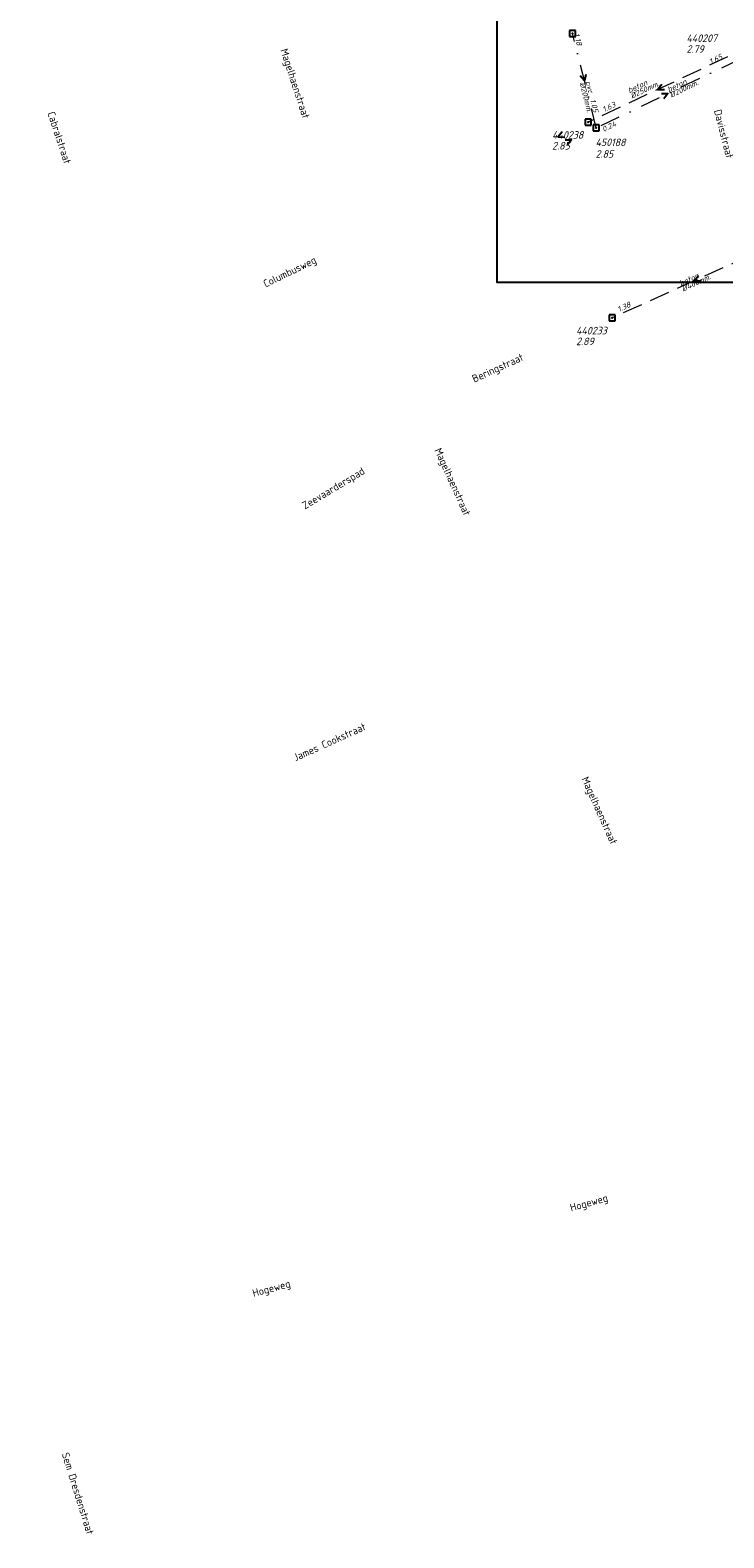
# Model space of a CAD drawing. Header units: metres. Extents: x 152202 to 157341, y 461610 to 468701.
# Tile 143 of 238: x 155950 to 156123, y 463179 to 463554. Entities that reach past the tile are written whole.
import ezdxf
from ezdxf.enums import TextEntityAlignment as Align

# ---------------------------------------------------------------- set-up
doc = ezdxf.new("R2010")
doc.units = ezdxf.units.M
doc.header["$PDMODE"] = 64
doc.header["$PDSIZE"] = 1.5
doc.linetypes.add('RI-HWA', pattern=[7.4, 5, -2.4])
doc.linetypes.add('RI-VWA', pattern=[11, 5, -3, 0, -3])
doc.layers.get('0').update_dxf_attribs({"linetype": 'CONTINUOUS'})
doc.layers.get('DEFPOINTS').update_dxf_attribs({"linetype": 'CONTINUOUS'})
for name, color, linetype, lineweight in [('B-OI-RI-HWA-BOB-T18', 150, 'CONTINUOUS', 18), ('B-OI-RI-HWA-MATERIAAL-T18', 150, 'CONTINUOUS', 18), ('B-OI-RI-HWA-PUTDEKSELHOOGTE-T25', 150, 'CONTINUOUS', 25), ('B-OI-RI-HWA-PUTNUMMER-T25', 150, 'CONTINUOUS', 25), ('B-OI-RI-HWA_DIAMETER-T18', 150, 'CONTINUOUS', 18), ('B-OI-RI-HWA_RIOOLPUT-S', 150, 'CONTINUOUS', 25), ('B-OI-RI-HWA_TRANSPORTLEIDING-G', 150, 'RI-HWA', 18), ('B-OI-RI-STROOMRICHTING-S', 252, 'CONTINUOUS', 25), ('B-OI-RI-VWA-BOB-T18', 34, 'CONTINUOUS', 18), ('B-OI-RI-VWA-DIAMETER-T18', 34, 'CONTINUOUS', 18), ('B-OI-RI-VWA-MATERIAAL-T18', 34, 'CONTINUOUS', 18), ('B-OI-RI-VWA_PUTDEKSELHOOGTE-T25', 34, 'CONTINUOUS', 25), ('B-OI-RI-VWA_PUTNUMMER-T25', 34, 'CONTINUOUS', 25), ('B-OI-RI-VWA_RIOOLPUT-S', 34, 'CONTINUOUS', 25), ('B-OI-RI-VWA_TRANSPORTLEIDING-G', 34, 'RI-VWA', 18), ('B-RO-OG-TOPOGRAFIE-T18', 2, 'CONTINUOUS', 18)]:
    doc.layers.add(name, color=color, linetype=linetype, lineweight=lineweight)
doc.styles.add('NLCS-ISO-M200-T18', font='NLCS-ISO.ttf', dxfattribs={"height": 360})
doc.styles.add('NLCS-ISO-M750-T18_CURSIEF', font='NLCS-ISO.ttf', dxfattribs={"oblique": 15, "height": 1.35})
doc.styles.add('NLCS-ISO-M750-T25_CURSIEF', font='NLCS-ISO.ttf', dxfattribs={"oblique": 15, "height": 1.875})

# ---------------------------------------------------------------- blocks, each defined once
blk = doc.blocks.new('ACMAP_ANN_TEMPLATE_hwa-diam')
at = {"style": 'NLCS-ISO-M750-T18_CURSIEF', "oblique": 15}
blk.add_attdef('hwa-diam', (-3.7, -1.3), '', height=1.35, dxfattribs=at)
blk = doc.blocks.new('ACMAP_ANN_TEMPLATE_hwa-materiaal')
at = {"style": 'NLCS-ISO-M750-T18_CURSIEF', "oblique": 15}
blk.add_attdef('hwa-mat', (-3.7, 0.2), '', height=1.35, dxfattribs=at)
blk = doc.blocks.new('ACMAP_ANN_TEMPLATE_hwa-nap-l')
at = {"style": 'NLCS-ISO-M750-T18_CURSIEF', "oblique": 15}
blk.add_attdef('hwa-nap-l', (3.3, 0.2), '', height=1.35, dxfattribs=at)
blk = doc.blocks.new('ACMAP_ANN_TEMPLATE_hwa-nap-r')
at = {"style": 'NLCS-ISO-M750-T18_CURSIEF', "oblique": 15}
blk.add_attdef('hwa-nap-r', (-5.6, 0.2), '', height=1.35, dxfattribs=at)
blk = doc.blocks.new('ACMAP_ANN_TEMPLATE_vwa-diam')
at = {"style": 'NLCS-ISO-M750-T18_CURSIEF', "oblique": 15}
blk.add_attdef('vwa-diam', (0.3, -1.3), '', height=1.35, dxfattribs=at)
blk = doc.blocks.new('ACMAP_ANN_TEMPLATE_vwa-materiaal')
at = {"style": 'NLCS-ISO-M750-T18_CURSIEF', "oblique": 15}
blk.add_attdef('vwa-mat', (0.3, 0.2), '', height=1.35, dxfattribs=at)
blk = doc.blocks.new('ACMAP_ANN_TEMPLATE_vwa-nap-l')
at = {"style": 'NLCS-ISO-M750-T18_CURSIEF', "oblique": 15}
blk.add_attdef('vwa-nap-l', (3.3, 0.2), '', height=1.35, dxfattribs=at)
blk = doc.blocks.new('ACMAP_ANN_TEMPLATE_vwa-nap-r')
at = {"style": 'NLCS-ISO-M750-T18_CURSIEF', "oblique": 15}
blk.add_attdef('vwa-nap-r', (-5.6, 0.2), '', height=1.35, dxfattribs=at)
blk = doc.blocks.new('ACMAP_ANN_TEMPLATE_hwa-puth')
at = {"color": 0, "linetype": 'ByBlock', "style": 'NLCS-ISO-M750-T25_CURSIEF', "oblique": 15}
blk.add_attdef('hwa-puth', (-9, -6.8), '', height=1.88, dxfattribs=at)
blk = doc.blocks.new('ACMAP_ANN_TEMPLATE_hwa-putnr')
at = {"color": 0, "linetype": 'ByBlock', "style": 'NLCS-ISO-M750-T25_CURSIEF', "oblique": 15}
blk.add_attdef('hwa-putnr', (-9, -4.1), '', height=1.88, dxfattribs=at)
blk = doc.blocks.new('ACMAP_ANN_TEMPLATE_vwa-puth')
at = {"style": 'NLCS-ISO-M750-T25_CURSIEF', "oblique": 15}
blk.add_attdef('vwa-puth', (-3, 5), '', height=1.88, dxfattribs=at)
blk = doc.blocks.new('ACMAP_ANN_TEMPLATE_vwa-putnr')
at = {"style": 'NLCS-ISO-M750-T25_CURSIEF', "oblique": 15}
blk.add_attdef('vaw-putnr', (-3, 7.9), '', height=1.88, dxfattribs=at)

msp = doc.modelspace()

# ---------------------------------------------------------------- linework, layer by layer
at = {"layer": 'B-OI-RI-HWA_RIOOLPUT-S'}
for p in [(156089.1, 463531.3), (156095.06, 463482.59)]:
    msp.add_point(p, dxfattribs=at)
at = {"layer": 'B-OI-RI-HWA_TRANSPORTLEIDING-G'}
for p, q in [((156123.79, 463547.62), (156089.1, 463531.3)), ((156136.06, 463501.1), (156095.06, 463482.59))]:
    msp.add_line(p, q, dxfattribs=at)
at = {"layer": 'B-OI-RI-STROOMRICHTING-S'}
for points in [[(156088.5, 463543.22), (156088.15, 463541.65), (156087.1, 463542.87)], [(156107.44, 463540.72), (156106.45, 463539.46), (156108.05, 463539.42)], [(156107.33, 463538.46), (156108.94, 463538.43), (156107.95, 463537.16)], [(156082.59, 463528.91), (156081.61, 463527.63), (156083.22, 463527.62)], [(156083.35, 463526.95), (156084.96, 463526.93), (156083.97, 463525.66)], [(156116.58, 463493.09), (156115.56, 463491.84), (156117.17, 463491.78)]]:
    msp.add_lwpolyline(points, dxfattribs=at)
at = {"layer": 'B-OI-RI-VWA_RIOOLPUT-S'}
for p in [(156085.2, 463553.4), (156091.1, 463529.9)]:
    msp.add_point(p, dxfattribs=at)
at = {"layer": 'B-OI-RI-VWA_TRANSPORTLEIDING-G'}
for p, q in [((156091.1, 463529.9), (156085.2, 463553.4)), ((156126.78, 463546.96), (156091.1, 463529.9))]:
    msp.add_line(p, q, dxfattribs=at)
at = {"layer": 'DEFPOINTS', "flags": 128}
msp.add_lwpolyline([(156168.936, 464091.505), (156055.461, 464091.505), (155897.961, 464091.505), (155751.898, 464091.505), (155752.365, 463720.774), (155754.868, 463720.773), (156066.337, 463721.633), (156066.337, 463491.501), (156221.48, 463491.501), (156221.48, 463568.71), (156362.961, 463568.71), (156362.961, 463869.287), (156168.936, 463869.897)], close=True, dxfattribs=at)

# ---------------------------------------------------------------- block references
at = {"layer": 'B-OI-RI-HWA-BOB-T18'}
ref = msp.add_blockref('ACMAP_ANN_TEMPLATE_hwa-nap-l', (156116.686, 463544.109), dxfattribs=dict(at, rotation=25.19476001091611))
ref.add_attrib('hwa-nap-l', '1.65', (156119.586, 463545.695), dxfattribs={"layer": '0', "color": 0, "linetype": 'ByBlock', "height": 1.35, "rotation": 25.19476, "style": 'NLCS-ISO-M750-T18_CURSIEF', "oblique": 15})
ref = msp.add_blockref('ACMAP_ANN_TEMPLATE_hwa-nap-r', (156098.158, 463535.977), dxfattribs=dict(at, rotation=25.19476001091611))
ref.add_attrib('hwa-nap-r', '1.63', (156093.005, 463533.774), dxfattribs={"layer": '0', "color": 0, "linetype": 'ByBlock', "height": 1.35, "rotation": 25.19476, "style": 'NLCS-ISO-M750-T18_CURSIEF', "oblique": 15})
ref = msp.add_blockref('ACMAP_ANN_TEMPLATE_hwa-nap-r', (156101.907, 463486.154), dxfattribs=dict(at, rotation=24.29743475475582))
ref.add_attrib('hwa-nap-r', '1.38', (156096.721, 463484.033), dxfattribs={"layer": '0', "color": 0, "linetype": 'ByBlock', "height": 1.35, "rotation": 24.29743, "style": 'NLCS-ISO-M750-T18_CURSIEF', "oblique": 15})
at = {"layer": 'B-OI-RI-HWA-MATERIAAL-T18'}
ref = msp.add_blockref('ACMAP_ANN_TEMPLATE_hwa-materiaal', (156102.75, 463539.91), dxfattribs=dict(at, rotation=25.19476001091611))
ref.add_attrib('hwa-mat', 'beton', (156099.317, 463538.516), dxfattribs={"layer": '0', "color": 0, "linetype": 'ByBlock', "height": 1.35, "rotation": 25.19476, "style": 'NLCS-ISO-M750-T18_CURSIEF', "oblique": 15})
ref = msp.add_blockref('ACMAP_ANN_TEMPLATE_hwa-materiaal', (156115.56, 463491.845), dxfattribs=dict(at, rotation=24.29743475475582))
ref.add_attrib('hwa-mat', 'beton', (156112.105, 463490.505), dxfattribs={"layer": '0', "color": 0, "linetype": 'ByBlock', "height": 1.35, "rotation": 24.29743, "style": 'NLCS-ISO-M750-T18_CURSIEF', "oblique": 15})
at = {"layer": 'B-OI-RI-HWA-PUTDEKSELHOOGTE-T25'}
for p, values in [((156122.534, 463555.389), {'hwa-puth': '2.79'}), ((156089.1, 463531.3), {'hwa-puth': '2.85'}), ((156095.06, 463482.59), {'hwa-puth': '2.89'})]:
    msp.add_blockref('ACMAP_ANN_TEMPLATE_hwa-puth', p, dxfattribs=at).add_auto_attribs(values)
at = {"layer": 'B-OI-RI-HWA-PUTNUMMER-T25'}
for p, values in [((156122.534, 463555.389), {'hwa-putnr': '440207'}), ((156089.1, 463531.3), {'hwa-putnr': '440238'}), ((156095.06, 463482.59), {'hwa-putnr': '440233'})]:
    msp.add_blockref('ACMAP_ANN_TEMPLATE_hwa-putnr', p, dxfattribs=at).add_auto_attribs(values)
at = {"layer": 'B-OI-RI-HWA_DIAMETER-T18'}
ref = msp.add_blockref('ACMAP_ANN_TEMPLATE_hwa-diam', (156102.75, 463539.91), dxfattribs=dict(at, rotation=25.19476001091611))
ref.add_attrib('hwa-diam', '%%c250mm.', (156099.955, 463537.159), dxfattribs={"layer": '0', "color": 0, "linetype": 'ByBlock', "height": 1.35, "rotation": 25.19476, "style": 'NLCS-ISO-M750-T18_CURSIEF', "oblique": 15})
ref = msp.add_blockref('ACMAP_ANN_TEMPLATE_hwa-diam', (156115.56, 463491.845), dxfattribs=dict(at, rotation=24.29743475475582))
ref.add_attrib('hwa-diam', '%%c400mm.', (156112.723, 463489.138), dxfattribs={"layer": '0', "color": 0, "linetype": 'ByBlock', "height": 1.35, "rotation": 24.29743, "style": 'NLCS-ISO-M750-T18_CURSIEF', "oblique": 15})
at = {"layer": 'B-OI-RI-VWA-BOB-T18'}
ref = msp.add_blockref('ACMAP_ANN_TEMPLATE_vwa-nap-r', (156086.705, 463547.816), dxfattribs=dict(at, rotation=284.0935965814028))
ref.add_attrib('vwa-nap-r', '1.18', (156085.535, 463553.296), dxfattribs={"layer": '0', "color": 0, "linetype": 'ByBlock', "height": 1.35, "rotation": 284.0936, "style": 'NLCS-ISO-M750-T18_CURSIEF', "oblique": 15})
ref = msp.add_blockref('ACMAP_ANN_TEMPLATE_vwa-nap-l', (156088.564, 463540.032), dxfattribs=dict(at, rotation=284.0935965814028))
ref.add_attrib('vwa-nap-l', '1.05', (156089.562, 463536.88), dxfattribs={"layer": '0', "color": 0, "linetype": 'ByBlock', "height": 1.35, "rotation": 284.0936, "style": 'NLCS-ISO-M750-T18_CURSIEF', "oblique": 15})
ref = msp.add_blockref('ACMAP_ANN_TEMPLATE_vwa-nap-r', (156098.059, 463531.086), dxfattribs=dict(at, rotation=25.55428275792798))
ref.add_attrib('vwa-nap-r', '0.24', (156092.921, 463528.85), dxfattribs={"layer": '0', "color": 0, "linetype": 'ByBlock', "height": 1.35, "rotation": 25.55428, "style": 'NLCS-ISO-M750-T18_CURSIEF', "oblique": 15})
at = {"layer": 'B-OI-RI-VWA-DIAMETER-T18'}
ref = msp.add_blockref('ACMAP_ANN_TEMPLATE_vwa-diam', (156088.15, 463541.65), dxfattribs=dict(at, rotation=284.0935965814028))
ref.add_attrib('vwa-diam', '%%c200mm.', (156086.962, 463541.042), dxfattribs={"layer": '0', "color": 0, "linetype": 'ByBlock', "height": 1.35, "rotation": 284.0936, "style": 'NLCS-ISO-M750-T18_CURSIEF', "oblique": 15})
ref = msp.add_blockref('ACMAP_ANN_TEMPLATE_vwa-diam', (156108.94, 463538.43), dxfattribs=dict(at, rotation=25.55428275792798))
ref.add_attrib('vwa-diam', '%%c200mm.', (156109.771, 463537.387), dxfattribs={"layer": '0', "color": 0, "linetype": 'ByBlock', "height": 1.35, "rotation": 25.55428, "style": 'NLCS-ISO-M750-T18_CURSIEF', "oblique": 15})
at = {"layer": 'B-OI-RI-VWA-MATERIAAL-T18'}
ref = msp.add_blockref('ACMAP_ANN_TEMPLATE_vwa-materiaal', (156088.15, 463541.65), dxfattribs=dict(at, rotation=284.0935965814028))
ref.add_attrib('vwa-mat', 'pvc', (156088.417, 463541.408), dxfattribs={"layer": '0', "color": 0, "linetype": 'ByBlock', "height": 1.35, "rotation": 284.0936, "style": 'NLCS-ISO-M750-T18_CURSIEF', "oblique": 15})
ref = msp.add_blockref('ACMAP_ANN_TEMPLATE_vwa-materiaal', (156108.94, 463538.43), dxfattribs=dict(at, rotation=25.55428275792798))
ref.add_attrib('vwa-mat', 'beton', (156109.124, 463538.74), dxfattribs={"layer": '0', "color": 0, "linetype": 'ByBlock', "height": 1.35, "rotation": 25.55428, "style": 'NLCS-ISO-M750-T18_CURSIEF', "oblique": 15})
at = {"layer": 'B-OI-RI-VWA_PUTDEKSELHOOGTE-T25'}
ref = msp.add_blockref('ACMAP_ANN_TEMPLATE_vwa-puth', (156093.912, 463517.469), dxfattribs=at)
ref.add_attrib('vwa-puth', '2.85', (156090.912, 463522.469), dxfattribs={"layer": '0', "color": 0, "linetype": 'ByBlock', "height": 1.875, "style": 'NLCS-ISO-M750-T25_CURSIEF', "oblique": 15})
at = {"layer": 'B-OI-RI-VWA_PUTNUMMER-T25'}
ref = msp.add_blockref('ACMAP_ANN_TEMPLATE_vwa-putnr', (156093.912, 463517.469), dxfattribs=at)
ref.add_attrib('vaw-putnr', '450188', (156090.912, 463525.369), dxfattribs={"layer": '0', "color": 0, "linetype": 'ByBlock', "height": 1.875, "style": 'NLCS-ISO-M750-T25_CURSIEF', "oblique": 15})

# ---------------------------------------------------------------- texts
at = {"layer": 'B-RO-OG-TOPOGRAFIE-T18', "style": 'NLCS-ISO-M200-T18'}
for s, rotation, p in [('Magelhaenstraat', 288, (156015.849, 463540.855)), ('Cabralstraat', 288.3, (155957.437, 463527.46)), ('Davisstraat', 284.4, (156122.829, 463528.408)), ('Columbusweg', 26, (156014.89, 463493.83)), ('Beringstraat', 24.5, (156066.679, 463469.884)), ('Magelhaenstraat', 294.2, (156055.078, 463441.659)), ('Zeevaarderspad', 31, (156025.761, 463439.941)), ('James Cookstraat', 24.3, (156024.671, 463376.987)), ('Magelhaenstraat', 294.1, (156091.655, 463359.794)), ('Hogeweg', 15.6, (156089.331, 463262.004)), ('Hogeweg', 15, (156010.283, 463240.69)), ('Sem Dresdenstraat', 287.3, (155962.029, 463189.879))]:
    msp.add_text(s, height=1.875, rotation=rotation, dxfattribs=at).set_placement(p, align=Align.MIDDLE)

doc.saveas('drawing.dxf')
